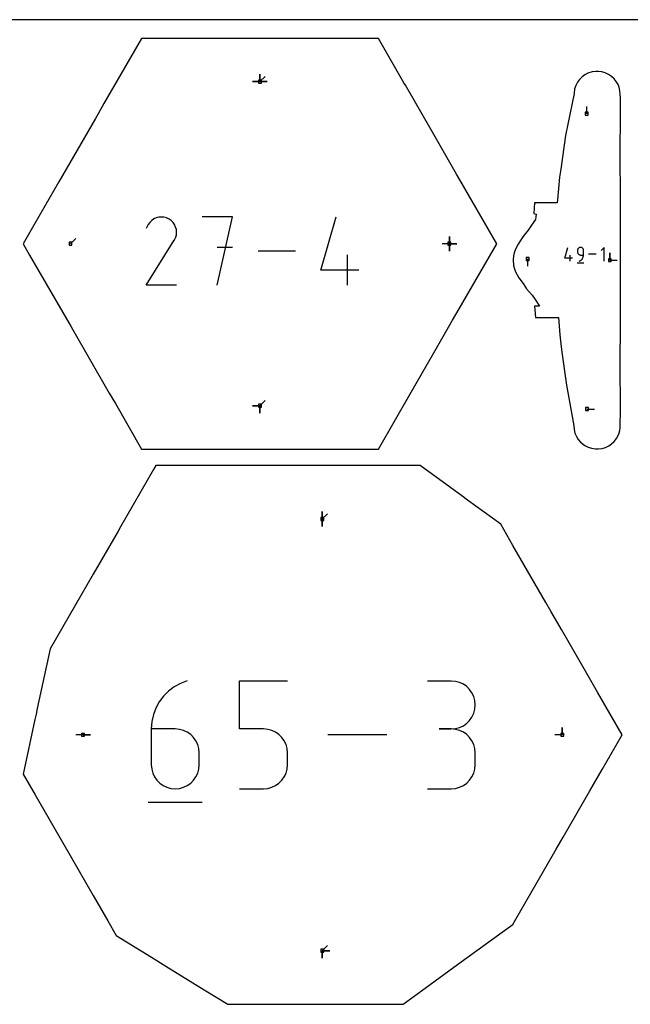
# Model space of a CAD drawing. Extents: x 0 to 600, y 0 to 900.
# Tile 22 of 24: x 308 to 427, y 709 to 900. Entities that reach past the tile are written whole.
import ezdxf

# ---------------------------------------------------------------- set-up
doc = ezdxf.new("R2010")
doc.units = 0

msp = doc.modelspace()

# ---------------------------------------------------------------- linework, layer by layer
at = {"layer": 'annotation', "color": 1}
for p, q in [((354.882921, 887.990061), (354.882921, 889.418811)), ((354.882921, 887.990061), (354.882921, 889.418811)), ((354.882921, 889.418811), (354.882921, 887.990061)), ((354.882921, 887.990061), (354.882921, 889.418811)), ((354.882921, 889.418811), (354.882921, 887.990061)), ((354.882921, 887.990061), (354.882921, 889.418811)), ((354.882921, 889.418811), (354.882921, 887.990061)), ((354.882921, 887.990061), (353.454171, 887.990061)), ((354.882921, 887.990061), (353.454171, 887.990061)), ((353.454171, 887.990061), (354.882921, 887.990061)), ((354.882921, 887.990061), (355.8932, 889.00034)), ((354.882921, 887.990061), (356.311671, 887.990061)), ((354.882921, 887.990061), (356.311671, 887.990061)), ((356.311671, 887.990061), (354.882921, 887.990061)), ((354.882921, 887.990061), (356.311671, 887.990061)), ((356.311671, 887.990061), (354.882921, 887.990061)), ((418.27335, 881.774451), (418.27335, 883.203201)), ((408.42347, 864.309383), (408.423443, 864.308961)), ((333.530483, 860.722981), (333.224261, 860.288752)), ((333.897882, 861.08546), (333.530483, 860.722981)), ((334.315282, 861.373289), (333.897882, 861.08546)), ((334.771511, 861.583563), (334.315282, 861.373289)), ((335.255394, 861.713381), (334.771511, 861.583563)), ((335.755757, 861.759839), (335.255394, 861.713381)), ((336.261428, 861.720036), (335.755757, 861.759839)), ((336.761232, 861.591067), (336.261428, 861.720036)), ((337.243994, 861.370031), (336.761232, 861.591067)), ((337.675774, 861.063426), (337.243994, 861.370031)), ((337.243994, 861.370031), (337.243994, 861.370031)), ((338.036789, 860.695501), (337.675774, 861.063426)), ((338.323828, 860.277534), (338.036789, 860.695501)), ((349.554183, 861.760162), (343.669804, 861.760162)), ((346.612408, 848.527571), (349.554183, 861.760162)), ((366.714396, 851.469345), (369.648702, 861.760162)), ((333.224261, 860.288752), (332.838386, 859.548537)), ((338.533683, 859.8208), (338.323828, 860.277534)), ((338.663142, 859.336576), (338.533683, 859.8208)), ((338.708996, 858.836137), (338.663142, 859.336576)), ((338.668035, 858.33076), (338.708996, 858.836137)), ((318.129399, 856.579694), (319.139677, 857.589973)), ((332.830088, 848.527463), (338.260546, 857.269803)), ((338.260546, 857.269803), (338.267037, 857.277836)), ((338.260546, 857.269803), (338.260546, 857.269803)), ((338.267037, 857.277836), (338.273263, 857.285938)), ((338.273263, 857.285938), (338.279263, 857.294176)), ((338.279263, 857.294176), (338.285079, 857.302619)), ((338.285079, 857.302619), (338.290751, 857.311335)), ((338.290751, 857.311335), (338.296321, 857.320392)), ((338.296321, 857.320392), (338.301829, 857.32986)), ((338.301829, 857.32986), (338.307317, 857.339805)), ((338.307317, 857.339805), (338.312825, 857.350297)), ((338.312825, 857.350297), (338.537048, 857.831721)), ((338.312825, 857.350297), (338.312825, 857.350297)), ((338.537048, 857.831721), (338.668035, 858.33076)), ((391.636444, 856.579694), (391.636444, 858.008444)), ((391.636444, 856.579694), (391.636444, 858.008444)), ((391.636444, 858.008444), (391.636444, 856.579694)), ((391.636444, 856.579694), (391.636444, 858.008444)), ((391.636444, 858.008444), (391.636444, 856.579694)), ((391.636444, 856.579694), (391.636444, 858.008444)), ((391.636444, 858.008444), (391.636444, 856.579694)), ((349.554183, 855.867485), (346.612408, 855.867485)), ((361.753419, 855.143866), (354.518064, 855.143866)), ((391.636444, 856.579694), (390.207694, 856.579695)), ((391.636444, 856.579694), (393.065194, 856.579694)), ((391.636444, 856.579694), (393.065194, 856.579694)), ((393.065194, 856.579694), (391.636444, 856.579694)), ((391.636444, 856.579694), (391.636444, 855.150945)), ((391.636444, 856.579694), (393.065194, 856.579694)), ((393.065194, 856.579694), (391.636444, 856.579694)), ((391.636444, 856.579694), (391.636444, 855.150945)), ((391.636444, 855.150945), (391.636444, 856.579694)), ((414.045549, 853.806658), (414.629987, 855.856324)), ((416.506588, 855.375522), (416.497139, 855.270233)), ((416.497139, 855.270233), (416.497139, 854.977187)), ((416.497139, 854.977187), (416.497139, 854.977187)), ((416.497139, 854.977187), (416.506588, 854.871903)), ((416.533824, 855.474645), (416.506588, 855.375522)), ((416.577178, 855.565941), (416.533824, 855.474645)), ((416.634984, 855.647748), (416.577178, 855.565941)), ((416.705573, 855.718406), (416.634984, 855.647748)), ((416.787277, 855.776254), (416.705573, 855.718406)), ((416.878428, 855.81963), (416.787277, 855.776254)), ((416.97736, 855.846873), (416.878428, 855.81963)), ((417.082403, 855.856324), (416.97736, 855.846873)), ((417.187665, 855.846873), (417.082403, 855.856324)), ((417.082403, 855.856324), (417.082403, 855.856324)), ((417.286712, 855.81963), (417.187665, 855.846873)), ((417.377897, 855.776254), (417.286712, 855.81963)), ((417.459574, 855.718406), (417.377897, 855.776254)), ((417.530095, 855.647748), (417.459574, 855.718406)), ((417.587812, 855.565941), (417.530095, 855.647748)), ((417.631078, 855.474645), (417.587812, 855.565941)), ((417.658246, 855.375522), (417.631078, 855.474645)), ((417.667668, 855.270233), (417.658246, 855.375522)), ((417.667668, 854.391262), (417.667668, 855.270233)), ((417.667668, 855.270233), (417.667668, 855.270233)), ((421.67163, 855.856324), (421.085705, 855.270233)), ((421.67163, 853.220733), (421.67163, 855.856324)), ((371.859389, 848.527571), (371.859389, 854.404481)), ((406.799659, 853.632734), (406.799659, 852.203984)), ((415.508958, 853.806658), (414.045549, 853.806658)), ((415.070299, 853.220733), (415.070299, 854.391262)), ((416.506588, 854.871903), (416.533824, 854.772796)), ((416.533824, 854.772796), (416.577178, 854.681522)), ((416.577178, 854.681522), (416.634984, 854.599741)), ((416.634984, 854.599741), (416.705573, 854.52911)), ((416.705573, 854.52911), (416.787277, 854.471289)), ((416.787277, 854.471289), (416.878428, 854.427935)), ((416.789523, 853.220733), (416.956892, 853.283103)), ((416.789523, 853.220733), (416.789523, 853.220733)), ((416.878428, 854.427935), (416.97736, 854.400706)), ((416.956892, 853.283103), (417.110515, 853.367407)), ((416.97736, 854.400706), (417.082403, 854.391262)), ((417.082403, 854.391262), (417.667668, 854.391262)), ((417.110515, 853.367407), (417.248806, 853.471497)), ((417.248806, 853.471497), (417.370177, 853.593225)), ((417.370177, 853.593225), (417.47304, 853.730444)), ((417.47304, 853.730444), (417.555808, 853.881005)), ((417.555808, 853.881005), (417.616894, 854.04276)), ((417.616894, 854.04276), (417.65471, 854.213562)), ((417.65471, 854.213562), (417.667668, 854.391262)), ((420.097523, 854.538528), (418.656428, 854.538528)), ((422.768956, 853.394609), (422.768956, 854.823359)), ((422.768956, 853.394609), (422.768956, 854.823359)), ((422.768956, 854.823359), (422.768956, 853.394609)), ((422.768956, 853.394609), (424.197706, 853.394609)), ((374.061778, 851.469345), (366.714396, 851.469345)), ((416.424002, 852.891284), (417.741797, 852.891284)), ((338.706998, 848.527463), (332.830088, 848.527463)), ((354.882921, 825.169327), (353.454171, 825.169327)), ((354.882921, 825.169327), (353.454171, 825.169327)), ((353.454171, 825.169327), (354.882921, 825.169327)), ((354.882921, 825.169327), (355.8932, 826.179606)), ((354.882921, 825.169327), (354.882921, 823.740577)), ((354.882921, 825.169327), (354.882921, 823.740577)), ((354.882921, 823.740577), (354.882921, 825.169327)), ((354.882921, 825.169327), (354.882921, 823.740577)), ((354.882921, 823.740577), (354.882921, 825.169327)), ((418.332328, 824.528486), (419.761078, 824.528486)), ((366.985066, 803.235221), (366.985066, 804.663971)), ((366.985066, 803.235221), (366.985066, 804.663971)), ((366.985066, 804.663971), (366.985066, 803.235221)), ((366.985066, 803.235221), (366.985066, 804.663971)), ((366.985066, 804.663971), (366.985066, 803.235221)), ((366.985066, 803.235221), (367.995344, 804.2455)), ((366.985066, 803.235221), (366.985065, 801.806471)), ((366.985066, 803.235221), (366.985065, 801.806471)), ((366.985065, 801.806471), (366.985066, 803.235221)), ((339.452605, 771.356406), (338.231354, 770.684067)), ((340.783479, 771.855404), (339.452605, 771.356406)), ((340.783479, 771.855404), (340.783479, 771.855404)), ((350.94175, 762.539092), (350.94175, 771.855404)), ((350.94175, 771.855404), (360.233134, 771.855404)), ((392.008437, 771.831132), (387.362745, 771.831132)), ((392.843976, 771.756136), (392.008437, 771.831132)), ((393.630189, 771.540008), (392.843976, 771.756136)), ((394.354, 771.196041), (393.630189, 771.540008)), ((395.002332, 770.737527), (394.354, 771.196041)), ((337.132262, 769.85523), (336.167865, 768.886741)), ((338.231354, 770.684067), (337.132262, 769.85523)), ((395.562108, 770.17776), (395.002332, 770.737527)), ((396.020253, 769.530031), (395.562108, 770.17776)), ((396.363689, 768.807633), (396.020253, 769.530031)), ((335.350701, 767.795445), (334.693306, 766.598187)), ((336.167865, 768.886741), (335.350701, 767.795445)), ((396.57934, 768.023858), (396.363689, 768.807633)), ((396.65413, 767.192), (396.57934, 768.023858)), ((396.57934, 766.356236), (396.65413, 767.192)), ((396.65413, 767.192), (396.65413, 767.192)), ((334.208216, 765.311812), (333.907969, 763.953165)), ((334.693306, 766.598187), (334.208216, 765.311812)), ((396.020253, 764.844736), (396.363689, 765.56942)), ((396.363689, 765.56942), (396.57934, 766.356236)), ((333.907969, 763.953165), (333.805101, 762.539092)), ((394.354, 763.175325), (395.002332, 763.634504)), ((395.002332, 763.634504), (395.562108, 764.19537)), ((395.562108, 764.19537), (396.020253, 764.844736)), ((333.805101, 762.539092), (333.805101, 755.585641)), ((338.450793, 762.539092), (333.805101, 762.539092)), ((339.286332, 762.464527), (338.450793, 762.539092)), ((340.072545, 762.249479), (339.286332, 762.464527)), ((340.796356, 761.906916), (340.072545, 762.249479)), ((341.444688, 761.449806), (340.796356, 761.906916)), ((342.004464, 760.891118), (341.444688, 761.449806)), ((355.587442, 762.539092), (350.94175, 762.539092)), ((356.421599, 762.464527), (355.587442, 762.539092)), ((357.207078, 762.249479), (356.421599, 762.464527)), ((357.930672, 761.906916), (357.207078, 762.249479)), ((358.579177, 761.449806), (357.930672, 761.906916)), ((359.139385, 760.891118), (358.579177, 761.449806)), ((392.008437, 762.539748), (389.682311, 762.539748)), ((389.682311, 762.539748), (392.008437, 762.539748)), ((392.008437, 762.539748), (392.843976, 762.614762)), ((392.843976, 762.464751), (392.008437, 762.539748)), ((392.008437, 762.539748), (392.008437, 762.539748)), ((392.843976, 762.614762), (393.630189, 762.831016)), ((393.630189, 762.248623), (392.843976, 762.464751)), ((393.630189, 762.831016), (394.354, 763.175325)), ((394.354, 761.904656), (393.630189, 762.248623)), ((395.002332, 761.446143), (394.354, 761.904656)), ((395.562108, 760.886375), (395.002332, 761.446143)), ((413.534076, 761.395052), (413.534076, 762.823802)), ((413.534076, 761.395052), (413.534076, 762.823802)), ((413.534076, 762.823802), (413.534076, 761.395052)), ((320.562469, 761.395052), (319.133719, 761.395052)), ((320.562469, 761.395052), (321.991219, 761.395052)), ((320.562469, 761.395052), (321.991219, 761.395052)), ((321.991219, 761.395052), (320.562469, 761.395052)), ((342.462609, 760.243821), (342.004464, 760.891118)), ((342.806045, 759.520883), (342.462609, 760.243821)), ((343.021696, 758.735273), (342.806045, 759.520883)), ((359.598091, 760.243821), (359.139385, 760.891118)), ((359.942089, 759.520883), (359.598091, 760.243821)), ((360.158172, 758.735273), (359.942089, 759.520883)), ((379.519449, 761.395052), (368.080366, 761.395052)), ((396.020253, 760.238646), (395.562108, 760.886375)), ((396.363689, 759.516248), (396.020253, 760.238646)), ((396.57934, 758.732474), (396.363689, 759.516248)), ((413.534076, 761.395052), (412.105326, 761.395052)), ((343.096486, 757.899959), (343.021696, 758.735273)), ((343.096486, 755.585641), (343.096486, 757.899959)), ((343.096486, 757.899959), (343.096486, 757.899959)), ((360.233134, 757.899959), (360.158172, 758.735273)), ((360.233134, 755.585641), (360.233134, 757.899959)), ((360.233134, 757.899959), (360.233134, 757.899959)), ((396.65413, 757.900615), (396.57934, 758.732474)), ((396.65413, 755.574489), (396.65413, 757.900615)), ((396.65413, 757.900615), (396.65413, 757.900615)), ((333.805101, 755.585641), (333.805101, 755.585641)), ((333.805101, 755.585641), (333.880107, 754.749922)), ((333.880107, 754.749922), (334.096298, 753.963226)), ((334.096298, 753.963226), (334.440436, 753.238717)), ((342.462609, 753.238717), (342.806045, 753.963226)), ((342.806045, 753.963226), (343.021696, 754.749922)), ((343.021696, 754.749922), (343.096486, 755.585641)), ((359.5978, 753.238717), (359.941938, 753.963226)), ((359.941938, 753.963226), (360.158129, 754.749922)), ((360.158129, 754.749922), (360.233134, 755.585641)), ((396.020253, 753.235875), (396.363689, 753.958327)), ((396.363689, 753.958327), (396.57934, 754.742285)), ((396.57934, 754.742285), (396.65413, 755.574489)), ((334.440436, 753.238717), (334.899282, 752.589558)), ((334.899282, 752.589558), (335.459598, 752.02891)), ((335.459598, 752.02891), (336.108146, 751.569938)), ((340.796356, 751.569938), (341.444688, 752.02891)), ((341.444688, 752.02891), (342.004464, 752.589558)), ((342.004464, 752.589558), (342.462609, 753.238717)), ((357.930089, 751.569938), (358.578637, 752.02891)), ((358.578637, 752.02891), (359.138953, 752.589558)), ((359.138953, 752.589558), (359.5978, 753.238717)), ((394.354, 751.570156), (395.002332, 752.028529)), ((395.002332, 752.028529), (395.562108, 752.588189)), ((395.562108, 752.588189), (396.020253, 753.235875)), ((336.108146, 751.569938), (336.831687, 751.225803)), ((336.831687, 751.225803), (337.616982, 751.00967)), ((337.616982, 751.00967), (338.450793, 750.9347)), ((338.450793, 750.9347), (339.286332, 751.00967)), ((338.450793, 750.9347), (338.450793, 750.9347)), ((339.286332, 751.00967), (340.072545, 751.225803)), ((340.072545, 751.225803), (340.796356, 751.569938)), ((350.94175, 750.9347), (355.587442, 750.9347)), ((355.587442, 750.9347), (356.421253, 751.00967)), ((355.587442, 750.9347), (355.587442, 750.9347)), ((356.421253, 751.00967), (357.206548, 751.225803)), ((357.206548, 751.225803), (357.930089, 751.569938)), ((387.362745, 750.935356), (392.008437, 750.935356)), ((392.008437, 750.935356), (392.843976, 751.01031)), ((392.008437, 750.935356), (392.008437, 750.935356)), ((392.843976, 751.01031), (393.630189, 751.22633)), ((393.630189, 751.22633), (394.354, 751.570156)), ((333.223241, 748.319612), (343.683593, 748.319612)), ((366.985066, 719.55489), (366.985065, 718.12614)), ((366.985066, 719.55489), (366.985065, 718.12614)), ((366.985065, 718.12614), (366.985066, 719.55489)), ((366.985066, 719.55489), (367.995344, 720.565169)), ((366.985066, 719.55489), (368.413815, 719.55489)), ((366.985066, 719.55489), (368.413815, 719.55489)), ((368.413815, 719.55489), (366.985066, 719.55489)), ((366.985066, 719.55489), (368.413815, 719.55489)), ((368.413815, 719.55489), (366.985066, 719.55489))]:
    msp.add_line(p, q, dxfattribs=at)
at = {"layer": 'boundary', "color": 5}
for p, q in [((331.911998, 896.366547), (324.622972, 883.741382)), ((345.906041, 896.366531), (331.911998, 896.366547)), ((347.552863, 896.366531), (345.906041, 896.366531)), ((357.355195, 896.366546), (347.552863, 896.366531)), ((367.316423, 896.36639), (357.355195, 896.366546)), ((367.994085, 896.36639), (367.316423, 896.36639)), ((377.853866, 896.366541), (367.994085, 896.36639)), ((382.806971, 887.787261), (377.853866, 896.366541)), ((417.914198, 889.308585), (417.397743, 888.936516)), ((418.527702, 889.625543), (417.914198, 889.308585)), ((419.310267, 889.875693), (418.527702, 889.625543)), ((420.022509, 889.975669), (419.310267, 889.875693)), ((420.544842, 889.976634), (420.022509, 889.975669)), ((421.226844, 889.886352), (420.544842, 889.976634)), ((421.888857, 889.693317), (421.226844, 889.886352)), ((422.513752, 889.401726), (421.888857, 889.693317)), ((423.086812, 889.018003), (422.513752, 889.401726)), ((383.095975, 887.286691), (382.806971, 887.787261)), ((416.468069, 887.868732), (416.143955, 887.24171)), ((416.867332, 888.413115), (416.468069, 887.868732)), ((417.397743, 888.936516), (416.867332, 888.413115)), ((423.59436, 888.550633), (423.086812, 889.018003)), ((424.024024, 888.010058), (423.59436, 888.550633)), ((424.36501, 887.408496), (424.024024, 888.010058)), ((424.568982, 886.921935), (424.36501, 887.408496)), ((388.076203, 878.660949), (383.095975, 887.286691)), ((415.81541, 885.72697), (414.606805, 879.774368)), ((415.925957, 886.580088), (415.81541, 885.72697)), ((416.143955, 887.24171), (415.925957, 886.580088)), ((424.734293, 886.241988), (424.568982, 886.921935)), ((424.790017, 885.543209), (424.734293, 886.241988)), ((424.840829, 884.839549), (424.790017, 885.543209)), ((324.622972, 883.741382), (323.466088, 881.737585)), ((424.846534, 882.968752), (424.840829, 884.839549)), ((323.466088, 881.737585), (322.967811, 880.874546)), ((424.845472, 880.657941), (424.846534, 882.968752)), ((322.967811, 880.874546), (315.863522, 868.569821)), ((414.606805, 879.774368), (414.134101, 877.528102)), ((424.816939, 878.282588), (424.845472, 880.657941)), ((393.031273, 870.078452), (388.076203, 878.660949)), ((424.798011, 877.474739), (424.816939, 878.282588)), ((414.134101, 877.528102), (413.239424, 871.048439)), ((424.797325, 871.360834), (424.797337, 876.195018)), ((424.797337, 876.195018), (424.798011, 877.474739)), ((413.239424, 871.048439), (413.022241, 869.467676)), ((424.810941, 868.020472), (424.797325, 871.360834)), ((315.863522, 868.569821), (311.026908, 860.192564)), ((393.657223, 868.994277), (393.031273, 870.078452)), ((400.824825, 856.579689), (393.657223, 868.994277)), ((413.022241, 869.467676), (412.629543, 865.113882)), ((424.811024, 859.707131), (424.810941, 868.020472)), ((408.131521, 864.537237), (407.992385, 862.417455)), ((412.015531, 864.537047), (408.131521, 864.537237)), ((412.580894, 864.537031), (412.015531, 864.537047)), ((412.629543, 865.113882), (412.580894, 864.537031)), ((408.355975, 861.291814), (407.585957, 860.156083)), ((407.992385, 862.417455), (408.499844, 862.308901)), ((408.499844, 862.308901), (408.355975, 861.291814)), ((311.026908, 860.192564), (308.941018, 856.579697)), ((406.946732, 859.196502), (405.902926, 857.887277)), ((407.585957, 860.156083), (406.946732, 859.196502)), ((424.811037, 853.397965), (424.811024, 859.707131)), ((405.306578, 857.032741), (404.967378, 856.473798)), ((405.902926, 857.887277), (405.306578, 857.032741)), ((308.941018, 856.579697), (310.202869, 854.394158)), ((393.533681, 843.951362), (400.824825, 856.579689)), ((404.418665, 855.35426), (404.223136, 854.793246)), ((404.668962, 855.914392), (404.418665, 855.35426)), ((404.967378, 856.473798), (404.668962, 855.914392)), ((310.202869, 854.394158), (315.041376, 846.013686)), ((404.088281, 854.23266), (404.004977, 853.488012)), ((404.004977, 853.488012), (404.087716, 852.328723)), ((404.223136, 854.793246), (404.088281, 854.23266)), ((424.810961, 850.492924), (424.811037, 853.397965)), ((404.087716, 852.328723), (404.256862, 851.706985)), ((404.256862, 851.706985), (404.489788, 851.132522)), ((404.489788, 851.132522), (404.782833, 850.555598)), ((404.782833, 850.555598), (405.123897, 849.983301)), ((405.123897, 849.983301), (405.951551, 848.85123)), ((424.810961, 849.806061), (424.810961, 850.492924)), ((424.83823, 840.324365), (424.810961, 849.806061)), ((405.951551, 848.85123), (406.62708, 847.870108)), ((406.62708, 847.870108), (407.693234, 846.604654)), ((315.041376, 846.013686), (318.254636, 840.448023)), ((407.693234, 846.604654), (408.256599, 845.777988)), ((408.256599, 845.777988), (409.122745, 844.502428)), ((392.262459, 841.749462), (393.533681, 843.951362)), ((409.122745, 844.502428), (408.169253, 844.480199)), ((408.169253, 844.480199), (408.221005, 843.767151)), ((408.221005, 843.767151), (408.331466, 842.252079)), ((388.609203, 835.421611), (392.262459, 841.749462)), ((408.331466, 842.252079), (409.800714, 842.25192)), ((409.800714, 842.25192), (412.790529, 842.251265)), ((412.790529, 842.251265), (413.092984, 838.943036)), ((318.254636, 840.448023), (325.644245, 827.648857)), ((424.811115, 838.782689), (424.83823, 840.324365)), ((413.092984, 838.943036), (413.272588, 837.160124)), ((424.79698, 835.369599), (424.811115, 838.782689)), ((413.272588, 837.160124), (413.483427, 835.591142)), ((383.968946, 827.38456), (388.609203, 835.421611)), ((413.483427, 835.591142), (414.353112, 829.16698)), ((424.796985, 830.582346), (424.79698, 835.369599)), ((424.797438, 829.316351), (424.796985, 830.582346)), ((414.353112, 829.16698), (414.850549, 826.348359)), ((424.816484, 828.506932), (424.797438, 829.316351)), ((424.854415, 826.894986), (424.816484, 828.506932)), ((325.644245, 827.648857), (326.832067, 825.591489)), ((377.85391, 816.792859), (383.968946, 827.38456)), ((414.850549, 826.348359), (415.80459, 821.263817)), ((424.841653, 824.21368), (424.854415, 826.894986)), ((326.832067, 825.591489), (331.911918, 816.792864)), ((424.789344, 822.033103), (424.842592, 823.451446)), ((424.842592, 823.451446), (424.841653, 824.21368)), ((415.80459, 821.263817), (415.841504, 820.557164)), ((424.691506, 820.365675), (424.761772, 820.868875)), ((424.761772, 820.868875), (424.789344, 822.033103)), ((415.841504, 820.557164), (416.006067, 819.876872)), ((416.006067, 819.876872), (416.276124, 819.230472)), ((416.276124, 819.230472), (416.644976, 818.633852)), ((423.618904, 818.265375), (424.04427, 818.809364)), ((424.04427, 818.809364), (424.49626, 819.690864)), ((424.49626, 819.690864), (424.691506, 820.365675)), ((331.911918, 816.792864), (333.47563, 816.792868)), ((333.47563, 816.792868), (343.454137, 816.792878)), ((343.454137, 816.792878), (348.243108, 816.792871)), ((348.243108, 816.792871), (355.856294, 816.792842)), ((355.856294, 816.792842), (362.570337, 816.792857)), ((362.570337, 816.792857), (366.586216, 816.792857)), ((366.586216, 816.792857), (370.920826, 816.792867)), ((370.920826, 816.792867), (377.85391, 816.792859)), ((416.644976, 818.633852), (417.103528, 818.101623)), ((417.103528, 818.101623), (417.640565, 817.646862)), ((417.640565, 817.646862), (417.934225, 817.468385)), ((417.934225, 817.468385), (418.549419, 817.154764)), ((418.549419, 817.154764), (419.205139, 816.938577)), ((419.205139, 816.938577), (419.990543, 816.816262)), ((419.990543, 816.816262), (420.576766, 816.815191)), ((420.576766, 816.815191), (421.261735, 816.910883)), ((421.261735, 816.910883), (421.922405, 817.109196)), ((421.922405, 817.109196), (422.545036, 817.405733)), ((422.545036, 817.405733), (423.115068, 817.793991)), ((423.115068, 817.793991), (423.618904, 818.265375)), ((334.70307, 813.617819), (334.225665, 812.790923)), ((338.500332, 813.617813), (334.70307, 813.617819)), ((348.2267, 813.617807), (338.500332, 813.617813)), ((351.164422, 813.617808), (348.2267, 813.617807)), ((362.463031, 813.617809), (351.164422, 813.617808)), ((371.85274, 813.617807), (362.463031, 813.617809)), ((376.299717, 813.617803), (371.85274, 813.617807)), ((385.945855, 813.617842), (376.299717, 813.617803)), ((392.656383, 808.724652), (385.945855, 813.617842)), ((334.225665, 812.790923), (327.847132, 801.742994)), ((394.049004, 807.709194), (392.656383, 808.724652)), ((395.16447, 806.895821), (394.049004, 807.709194)), ((401.591311, 802.209507), (395.16447, 806.895821)), ((327.847132, 801.742994), (327.347239, 800.877166)), ((403.956005, 798.113489), (401.591311, 802.209507)), ((327.347239, 800.877166), (322.533694, 792.539853)), ((410.361136, 787.019503), (403.956005, 798.113489)), ((322.533694, 792.539853), (319.086599, 786.569308)), ((319.086599, 786.569308), (314.161631, 778.039039)), ((411.333366, 785.335554), (410.361136, 787.019503)), ((413.382898, 781.785752), (411.333366, 785.335554)), ((418.031793, 773.73374), (413.382898, 781.785752)), ((314.161631, 778.039039), (311.67685, 766.497329)), ((420.373498, 769.677812), (418.031793, 773.73374)), ((425.155527, 761.39513), (420.373498, 769.677812)), ((311.441623, 765.404814), (311.21479, 764.351467)), ((311.67685, 766.497329), (311.441623, 765.404814)), ((311.21479, 764.351467), (308.941018, 753.793457)), ((421.271847, 754.668338), (425.155527, 761.39513)), ((308.941018, 753.793457), (311.26678, 749.765183)), ((418.902641, 750.564731), (421.271847, 754.668338)), ((413.692535, 741.540555), (418.902641, 750.564731)), ((311.26678, 749.765183), (315.86895, 741.793959)), ((315.86895, 741.793959), (318.035575, 738.041255)), ((412.357707, 739.228563), (413.692535, 741.540555)), ((411.851658, 738.352063), (412.357707, 739.228563)), ((318.035575, 738.041255), (322.53751, 730.243687)), ((404.262503, 725.207254), (411.851658, 738.352063)), ((322.53751, 730.243687), (325.363209, 725.349492)), ((325.363209, 725.349492), (327.000846, 722.512868)), ((403.945038, 724.657385), (404.262503, 725.207254)), ((401.876358, 723.15332), (403.945038, 724.657385)), ((327.000846, 722.512868), (333.85253, 718.295423)), ((393.228264, 716.865577), (401.876358, 723.15332)), ((333.85253, 718.295423), (336.647249, 716.575227)), ((336.647249, 716.575227), (344.090203, 711.993928)), ((386.214451, 711.76606), (393.228264, 716.865577)), ((344.090203, 711.993928), (348.674, 709.172312)), ((382.646991, 709.172262), (386.214451, 711.76606)), ((348.674, 709.172312), (361.53436, 709.172368)), ((361.53436, 709.172368), (364.202958, 709.172371)), ((364.202958, 709.172371), (366.304881, 709.172368)), ((366.304881, 709.172368), (381.175069, 709.172266)), ((381.175069, 709.172266), (382.646991, 709.172262))]:
    msp.add_line(p, q, dxfattribs=at)
at = {"layer": 'frame', "color": 5}
msp.add_line((600, 900), (0, 900), dxfattribs=at)
at = {"layer": 'hole', "color": 5}
for p, q in [((355.168671, 888.275811), (354.597171, 888.275811)), ((354.597171, 888.275811), (354.597171, 887.704311)), ((354.597171, 887.704311), (355.168671, 887.704311)), ((355.168671, 887.704311), (355.168671, 888.275811)), ((418.5591, 882.060201), (417.9876, 882.060201)), ((417.9876, 882.060201), (417.9876, 881.488701)), ((418.5591, 881.488701), (418.5591, 882.060201)), ((417.9876, 881.488701), (418.5591, 881.488701)), ((318.415149, 856.865444), (317.843649, 856.865444)), ((317.843649, 856.865444), (317.843649, 856.293944)), ((318.415149, 856.293944), (318.415149, 856.865444)), ((391.922194, 856.865444), (391.350694, 856.865444)), ((391.350694, 856.865444), (391.350694, 856.293944)), ((391.922194, 856.293944), (391.922194, 856.865444)), ((317.843649, 856.293944), (318.415149, 856.293944)), ((391.350694, 856.293944), (391.922194, 856.293944)), ((407.085409, 853.918484), (406.513909, 853.918484)), ((406.513909, 853.918484), (406.513909, 853.346984)), ((406.513909, 853.346984), (407.085409, 853.346984)), ((407.085409, 853.346984), (407.085409, 853.918484)), ((423.054706, 853.680359), (422.483206, 853.680359)), ((422.483206, 853.680359), (422.483206, 853.108859)), ((422.483206, 853.108859), (423.054706, 853.108859)), ((423.054706, 853.108859), (423.054706, 853.680359)), ((355.168671, 825.455077), (354.597171, 825.455077)), ((354.597171, 825.455077), (354.597171, 824.883577)), ((354.597171, 824.883577), (355.168671, 824.883577)), ((355.168671, 824.883577), (355.168671, 825.455077)), ((418.618078, 824.814236), (418.046578, 824.814236)), ((418.046578, 824.814236), (418.046578, 824.242736)), ((418.618078, 824.242736), (418.618078, 824.814236)), ((418.046578, 824.242736), (418.618078, 824.242736)), ((367.270816, 803.520971), (366.699316, 803.520971)), ((366.699316, 803.520971), (366.699316, 802.949471)), ((367.270816, 802.949471), (367.270816, 803.520971)), ((366.699316, 802.949471), (367.270816, 802.949471)), ((320.848219, 761.680802), (320.276719, 761.680802)), ((320.276719, 761.680802), (320.276719, 761.109302)), ((320.848219, 761.109302), (320.848219, 761.680802)), ((413.819826, 761.680802), (413.248326, 761.680802)), ((413.248326, 761.680802), (413.248326, 761.109302)), ((413.819826, 761.109302), (413.819826, 761.680802)), ((320.276719, 761.109302), (320.848219, 761.109302)), ((413.248326, 761.109302), (413.819826, 761.109302)), ((367.270816, 719.84064), (366.699316, 719.84064)), ((366.699316, 719.84064), (366.699316, 719.26914)), ((367.270816, 719.26914), (367.270816, 719.84064)), ((366.699316, 719.26914), (367.270816, 719.26914))]:
    msp.add_line(p, q, dxfattribs=at)

doc.saveas('drawing.dxf')
